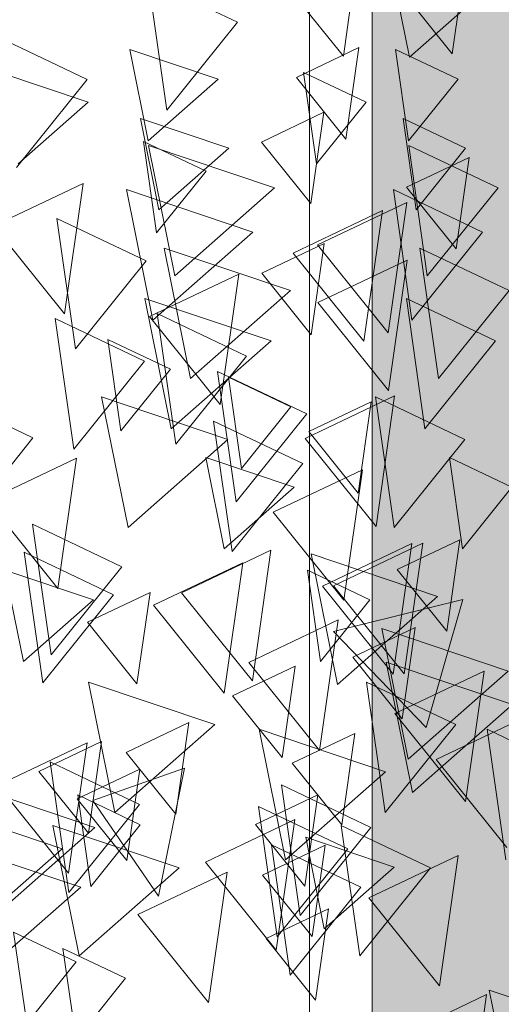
# Model space of a CAD drawing. Header units: millimetres. Extents: x -54722 to 267911, y -1116 to 19261.
# Tile 25 of 92: x -8776 to -8722, y 1704 to 1815. Entities that reach past the tile are written whole.
import ezdxf

# ---------------------------------------------------------------- set-up
doc = ezdxf.new("R2010")
doc.units = ezdxf.units.MM
doc.layers.add('A-GLAZ', color=151, linetype='Continuous', lineweight=9)
doc.layers.add('L-PLNT', color=71, linetype='Continuous', lineweight=9)

# ---------------------------------------------------------------- blocks, each defined once
blk = doc.blocks.new('SBA_PLNT-DTL-GenericTree_02 - ANG-045-V7-Façade Est')
at = {"layer": 'L-PLNT'}
for p, q in [((-8737.77, 1825.71), (-8739.87, 1810.95)), ((-8739.87, 1810.95), (-8747.87, 1820.91)), ((-8726.08, 1821.54), (-8727.56, 1811.2)), ((-8727.56, 1811.2), (-8733.15, 1818.17)), ((-8745.18, 1808.54), (-8738.11, 1811.91)), ((-8738.11, 1811.91), (-8739.58, 1801.57)), ((-8739.58, 1801.57), (-8745.18, 1808.54)), ((-8749.13, 1801.23), (-8742.07, 1804.6)), ((-8742.07, 1804.6), (-8743.54, 1794.26)), ((-8743.54, 1794.26), (-8749.13, 1801.23)), ((-8732.72, 1796.12), (-8725.66, 1799.49)), ((-8725.66, 1799.49), (-8727.13, 1789.15)), ((-8779.4, 1791.75), (-8769.3, 1796.55)), ((-8769.3, 1796.55), (-8771.4, 1781.78)), ((-8727.13, 1789.15), (-8732.72, 1796.12)), ((-8742.8, 1789.59), (-8732.7, 1794.39)), ((-8732.7, 1794.39), (-8734.81, 1779.63)), ((-8745.54, 1788.67), (-8735.45, 1793.48)), ((-8735.45, 1793.48), (-8737.55, 1778.71)), ((-8771.4, 1781.78), (-8779.4, 1791.75)), ((-8749.1, 1786.38), (-8742.03, 1789.75)), ((-8742.03, 1789.75), (-8743.5, 1779.41)), ((-8734.81, 1779.63), (-8742.8, 1789.59)), ((-8737.55, 1778.71), (-8745.54, 1788.67)), ((-8742.74, 1783.06), (-8732.65, 1787.87)), ((-8732.65, 1787.87), (-8734.75, 1773.1)), ((-8761.8, 1781.48), (-8751.7, 1786.29)), ((-8751.7, 1786.29), (-8753.81, 1771.52)), ((-8743.5, 1779.41), (-8749.1, 1786.38)), ((-8734.75, 1773.1), (-8742.74, 1783.06)), ((-8753.81, 1771.52), (-8761.8, 1781.48)), ((-8744.18, 1767.7), (-8734.08, 1772.51)), ((-8743.78, 1768.48), (-8736.71, 1771.85)), ((-8736.71, 1771.85), (-8738.18, 1761.51)), ((-8734.08, 1772.51), (-8736.18, 1757.74)), ((-8738.18, 1761.51), (-8743.78, 1768.48)), ((-8736.18, 1757.74), (-8744.18, 1767.7)), ((-8780.13, 1760.66), (-8770.04, 1765.47)), ((-8770.04, 1765.47), (-8772.14, 1750.7)), ((-8747.82, 1759.34), (-8737.72, 1764.15)), ((-8737.72, 1764.15), (-8739.83, 1749.38)), ((-8772.14, 1750.7), (-8780.13, 1760.66)), ((-8739.83, 1749.38), (-8747.82, 1759.34)), ((-8740.97, 1751.03), (-8730.87, 1755.83)), ((-8733.78, 1752.87), (-8726.72, 1756.23)), ((-8730.87, 1755.83), (-8732.98, 1741.06)), ((-8726.72, 1756.23), (-8728.19, 1745.89)), ((-8758.16, 1750.22), (-8748.06, 1755.03)), ((-8748.06, 1755.03), (-8750.16, 1740.26)), ((-8742.22, 1750.99), (-8732.13, 1755.8)), ((-8732.13, 1755.8), (-8734.23, 1741.03)), ((-8761.34, 1748.83), (-8751.24, 1753.63)), ((-8751.24, 1753.63), (-8753.34, 1738.86)), ((-8728.19, 1745.89), (-8733.78, 1752.87)), ((-8768.8, 1746.91), (-8761.73, 1750.27)), ((-8761.73, 1750.27), (-8763.21, 1739.93)), ((-8734.23, 1741.03), (-8742.22, 1750.99)), ((-8732.98, 1741.06), (-8740.97, 1751.03)), ((-8750.16, 1740.26), (-8758.16, 1750.22)), ((-8753.34, 1738.86), (-8761.34, 1748.83)), ((-8763.21, 1739.93), (-8768.8, 1746.91)), ((-8750.56, 1742.35), (-8740.46, 1747.15)), ((-8740.46, 1747.15), (-8742.57, 1732.38)), ((-8738.81, 1742.94), (-8731.74, 1746.31)), ((-8731.74, 1746.31), (-8733.21, 1735.97)), ((-8733.21, 1735.97), (-8738.81, 1742.94)), ((-8752.4, 1738.57), (-8745.33, 1741.94)), ((-8742.57, 1732.38), (-8750.56, 1742.35)), ((-8745.33, 1741.94), (-8746.8, 1731.6)), ((-8734.04, 1736.56), (-8723.94, 1741.37)), ((-8723.94, 1741.37), (-8726.05, 1726.6)), ((-8746.8, 1731.6), (-8752.4, 1738.57)), ((-8726.05, 1726.6), (-8734.04, 1736.56)), ((-8729.38, 1731.37), (-8719.28, 1736.18)), ((-8764.42, 1732.17), (-8757.35, 1735.53)), ((-8757.35, 1735.53), (-8758.82, 1725.19)), ((-8745.66, 1730.94), (-8738.59, 1734.3)), ((-8738.59, 1734.3), (-8740.06, 1723.96)), ((-8778.93, 1728.45), (-8768.83, 1733.26)), ((-8774.29, 1730.01), (-8767.22, 1733.38)), ((-8768.83, 1733.26), (-8770.93, 1718.49)), ((-8767.22, 1733.38), (-8768.69, 1723.04)), ((-8758.82, 1725.19), (-8764.42, 1732.17)), ((-8721.39, 1721.41), (-8729.38, 1731.37)), ((-8769.95, 1726.9), (-8762.88, 1730.26)), ((-8762.88, 1730.26), (-8764.35, 1719.92)), ((-8740.06, 1723.96), (-8745.66, 1730.94)), ((-8768.69, 1723.04), (-8774.29, 1730.01)), ((-8770.93, 1718.49), (-8778.93, 1728.45)), ((-8764.35, 1719.92), (-8769.95, 1726.9)), ((-8749.82, 1724), (-8742.75, 1727.37)), ((-8742.75, 1727.37), (-8744.22, 1717.03)), ((-8755.45, 1719.75), (-8745.35, 1724.56)), ((-8744.22, 1717.03), (-8749.82, 1724)), ((-8745.35, 1724.56), (-8747.46, 1709.79)), ((-8749, 1718.29), (-8741.93, 1721.66)), ((-8741.93, 1721.66), (-8743.4, 1711.32)), ((-8736.98, 1715.7), (-8726.88, 1720.5)), ((-8726.88, 1720.5), (-8728.99, 1705.74)), ((-8747.46, 1709.79), (-8755.45, 1719.75)), ((-8763.1, 1713.82), (-8753, 1718.63)), ((-8753, 1718.63), (-8755.11, 1703.86)), ((-8743.4, 1711.32), (-8749, 1718.29)), ((-8728.99, 1705.74), (-8736.98, 1715.7)), ((-8755.11, 1703.86), (-8763.1, 1713.82)), ((-8748.61, 1711.09), (-8741.54, 1714.46)), ((-8741.54, 1714.46), (-8743.01, 1704.12)), ((-8743.01, 1704.12), (-8748.61, 1711.09)), ((-8730.74, 1701.39), (-8723.67, 1704.76)), ((-8723.67, 1704.76), (-8725.15, 1694.42))]:
    blk.add_line(p, q, dxfattribs=at)
blk = doc.blocks.new('SBA_PLNT-DTL-GenericTree_02 - ANG-135-V8-Façade Est')
at = {"layer": 'L-PLNT'}
for p, q in [((-8751.84, 1814.79), (-8761.94, 1819.59)), ((-8761.94, 1819.59), (-8759.83, 1804.83)), ((-8759.83, 1804.83), (-8751.84, 1814.79)), ((-8768.82, 1808.3), (-8778.91, 1813.11)), ((-8726.9, 1808.34), (-8733.96, 1811.7)), ((-8733.96, 1811.7), (-8732.49, 1801.36)), ((-8776.81, 1798.34), (-8768.82, 1808.3)), ((-8737.3, 1805.74), (-8744.37, 1809.11)), ((-8744.37, 1809.11), (-8742.89, 1798.77)), ((-8732.49, 1801.36), (-8726.9, 1808.34)), ((-8742.89, 1798.77), (-8737.3, 1805.74)), ((-8726.05, 1800.52), (-8733.12, 1803.88)), ((-8733.12, 1803.88), (-8731.64, 1793.54)), ((-8726.05, 1800.52), (-8733.12, 1803.88)), ((-8733.12, 1803.88), (-8731.64, 1793.54)), ((-8755.39, 1797.92), (-8762.46, 1801.28)), ((-8762.46, 1801.28), (-8760.99, 1790.94)), ((-8722.38, 1796.03), (-8732.48, 1800.83)), ((-8732.48, 1800.83), (-8730.38, 1786.07)), ((-8731.64, 1793.54), (-8726.05, 1800.52)), ((-8731.64, 1793.54), (-8726.05, 1800.52)), ((-8760.99, 1790.94), (-8755.39, 1797.92)), ((-8730.38, 1786.07), (-8722.38, 1796.03)), ((-8724.13, 1791.03), (-8734.22, 1795.84)), ((-8734.22, 1795.84), (-8732.12, 1781.07)), ((-8762.16, 1787.77), (-8772.25, 1792.57)), ((-8772.25, 1792.57), (-8770.15, 1777.81)), ((-8732.12, 1781.07), (-8724.13, 1791.03)), ((-8721.11, 1784.42), (-8731.21, 1789.22)), ((-8731.21, 1789.22), (-8729.1, 1774.46)), ((-8770.15, 1777.81), (-8762.16, 1787.77)), ((-8729.1, 1774.46), (-8721.11, 1784.42)), ((-8722.66, 1778.72), (-8732.75, 1783.53)), ((-8732.75, 1783.53), (-8730.65, 1768.76)), ((-8750.81, 1777), (-8760.91, 1781.81)), ((-8760.91, 1781.81), (-8758.81, 1767.04)), ((-8762.37, 1776.44), (-8772.47, 1781.25)), ((-8772.47, 1781.25), (-8770.36, 1766.48)), ((-8759.42, 1775.53), (-8766.49, 1778.9)), ((-8766.49, 1778.9), (-8765.02, 1768.56)), ((-8730.65, 1768.76), (-8722.66, 1778.72)), ((-8758.81, 1767.04), (-8750.81, 1777)), ((-8770.36, 1766.48), (-8762.37, 1776.44)), ((-8765.02, 1768.56), (-8759.42, 1775.53)), ((-8744, 1770.47), (-8754.09, 1775.28)), ((-8754.09, 1775.28), (-8751.99, 1760.51)), ((-8745.81, 1771.26), (-8752.87, 1774.62)), ((-8752.87, 1774.62), (-8751.4, 1764.28)), ((-8774.98, 1767.77), (-8785.08, 1772.58)), ((-8726.12, 1767.57), (-8736.22, 1772.38)), ((-8736.22, 1772.38), (-8734.11, 1757.61)), ((-8751.99, 1760.51), (-8744, 1770.47)), ((-8751.4, 1764.28), (-8745.81, 1771.26)), ((-8744.45, 1764.84), (-8754.55, 1769.65)), ((-8754.55, 1769.65), (-8752.44, 1754.88)), ((-8782.97, 1757.81), (-8774.98, 1767.77)), ((-8734.11, 1757.61), (-8726.12, 1767.57)), ((-8752.44, 1754.88), (-8744.45, 1764.84)), ((-8720.82, 1762.18), (-8727.89, 1765.55)), ((-8727.89, 1765.55), (-8726.41, 1755.21)), ((-8726.41, 1755.21), (-8720.82, 1762.18)), ((-8764.91, 1753.17), (-8775.01, 1757.98)), ((-8775.01, 1757.98), (-8772.9, 1743.21)), ((-8765.85, 1750.01), (-8775.95, 1754.82)), ((-8775.95, 1754.82), (-8773.84, 1740.05)), ((-8772.9, 1743.21), (-8764.91, 1753.17)), ((-8736.87, 1749.43), (-8743.94, 1752.79)), ((-8743.94, 1752.79), (-8742.47, 1742.46)), ((-8773.84, 1740.05), (-8765.85, 1750.01)), ((-8742.47, 1742.46), (-8736.87, 1749.43)), ((-8727.17, 1735.32), (-8737.26, 1740.12)), ((-8737.26, 1740.12), (-8735.16, 1725.36)), ((-8735.16, 1725.36), (-8727.17, 1735.32)), ((-8713.52, 1729.98), (-8723.62, 1734.78)), ((-8723.62, 1734.78), (-8721.51, 1720.02)), ((-8762.93, 1726.27), (-8773.02, 1731.08)), ((-8773.02, 1731.08), (-8770.92, 1716.31)), ((-8757.85, 1730.37), (-8768.18, 1726.72)), ((-8760.78, 1715.88), (-8757.85, 1730.37)), ((-8736.76, 1723.68), (-8746.86, 1728.48)), ((-8746.86, 1728.48), (-8744.75, 1713.71)), ((-8762.84, 1723.98), (-8769.9, 1727.35)), ((-8769.9, 1727.35), (-8768.43, 1717.01)), ((-8770.92, 1716.31), (-8762.93, 1726.27)), ((-8768.18, 1726.72), (-8760.78, 1715.88)), ((-8739.38, 1721.25), (-8749.47, 1726.06)), ((-8749.47, 1726.06), (-8747.37, 1711.29)), ((-8768.43, 1717.01), (-8762.84, 1723.98)), ((-8744.75, 1713.71), (-8736.76, 1723.68)), ((-8730.03, 1719.09), (-8740.12, 1723.9)), ((-8740.12, 1723.9), (-8738.02, 1709.13)), ((-8737.9, 1716.92), (-8747.99, 1721.72)), ((-8747.99, 1721.72), (-8745.89, 1706.95)), ((-8747.37, 1711.29), (-8739.38, 1721.25)), ((-8738.02, 1709.13), (-8730.03, 1719.09)), ((-8745.89, 1706.95), (-8737.9, 1716.92)), ((-8770.08, 1708.46), (-8777.15, 1711.83)), ((-8777.15, 1711.83), (-8775.67, 1701.49)), ((-8764.5, 1706.62), (-8771.57, 1709.99)), ((-8771.57, 1709.99), (-8770.09, 1699.65)), ((-8764.5, 1706.62), (-8771.57, 1709.99)), ((-8771.57, 1709.99), (-8770.09, 1699.65)), ((-8775.67, 1701.49), (-8770.08, 1708.46)), ((-8770.09, 1699.65), (-8764.5, 1706.62)), ((-8770.09, 1699.65), (-8764.5, 1706.62))]:
    blk.add_line(p, q, dxfattribs=at)
blk = doc.blocks.new('SBA_PLNT-DTL-GenericTree_02 - ANG-090-V9-Façade Est')
at = {"layer": 'L-PLNT'}
for p, q in [((-8734.5, 1821.18), (-8732.41, 1810.84)), ((-8732.41, 1810.84), (-8724.5, 1817.82)), ((-8754.02, 1808.34), (-8764.01, 1811.7)), ((-8764.01, 1811.7), (-8761.93, 1801.36)), ((-8768.73, 1805.74), (-8778.73, 1809.11)), ((-8761.93, 1801.36), (-8754.02, 1808.34)), ((-8776.64, 1798.77), (-8768.73, 1805.74)), ((-8752.82, 1800.52), (-8762.82, 1803.88)), ((-8762.82, 1803.88), (-8760.73, 1793.54)), ((-8752.82, 1800.52), (-8762.82, 1803.88)), ((-8762.82, 1803.88), (-8760.73, 1793.54)), ((-8747.64, 1796.03), (-8761.92, 1800.83)), ((-8761.92, 1800.83), (-8758.94, 1786.07)), ((-8760.73, 1793.54), (-8752.82, 1800.52)), ((-8760.73, 1793.54), (-8752.82, 1800.52)), ((-8758.94, 1786.07), (-8747.64, 1796.03)), ((-8750.1, 1791.03), (-8764.38, 1795.84)), ((-8764.38, 1795.84), (-8761.4, 1781.07)), ((-8761.4, 1781.07), (-8750.1, 1791.03)), ((-8745.84, 1784.42), (-8760.12, 1789.22)), ((-8760.12, 1789.22), (-8757.14, 1774.46)), ((-8757.14, 1774.46), (-8745.84, 1784.42)), ((-8748.02, 1778.72), (-8762.3, 1783.53)), ((-8762.3, 1783.53), (-8759.33, 1768.76)), ((-8759.33, 1768.76), (-8748.02, 1778.72)), ((-8752.92, 1767.57), (-8767.2, 1772.38)), ((-8767.2, 1772.38), (-8764.22, 1757.61)), ((-8764.22, 1757.61), (-8752.92, 1767.57)), ((-8745.42, 1762.18), (-8755.42, 1765.55)), ((-8755.42, 1765.55), (-8753.34, 1755.21)), ((-8753.34, 1755.21), (-8745.42, 1762.18)), ((-8729.24, 1749.81), (-8743.51, 1754.62)), ((-8743.51, 1754.62), (-8740.54, 1739.85)), ((-8768.13, 1749.43), (-8778.13, 1752.79)), ((-8778.13, 1752.79), (-8776.04, 1742.46)), ((-8776.04, 1742.46), (-8768.13, 1749.43)), ((-8726.37, 1749.47), (-8740.99, 1745.83)), ((-8740.54, 1739.85), (-8729.24, 1749.81)), ((-8730.52, 1734.99), (-8726.37, 1749.47)), ((-8740.99, 1745.83), (-8730.52, 1734.99)), ((-8721.25, 1741.37), (-8735.53, 1746.17)), ((-8735.53, 1746.17), (-8732.56, 1731.41)), ((-8720.76, 1737.58), (-8735.04, 1742.38)), ((-8735.04, 1742.38), (-8732.06, 1727.61)), ((-8732.56, 1731.41), (-8721.25, 1741.37)), ((-8754.4, 1735.32), (-8768.68, 1740.12)), ((-8768.68, 1740.12), (-8765.71, 1725.36)), ((-8732.06, 1727.61), (-8720.76, 1737.58)), ((-8765.71, 1725.36), (-8754.4, 1735.32)), ((-8735.1, 1729.98), (-8749.38, 1734.78)), ((-8749.38, 1734.78), (-8746.4, 1720.02)), ((-8746.4, 1720.02), (-8735.1, 1729.98)), ((-8767.97, 1723.68), (-8782.25, 1728.48)), ((-8771.67, 1721.25), (-8785.95, 1726.06)), ((-8779.27, 1713.71), (-8767.97, 1723.68)), ((-8758.45, 1719.09), (-8772.72, 1723.9)), ((-8772.72, 1723.9), (-8769.75, 1709.13)), ((-8734.14, 1719.19), (-8744.13, 1722.56)), ((-8744.13, 1722.56), (-8742.05, 1712.22)), ((-8769.57, 1716.92), (-8783.85, 1721.72)), ((-8782.97, 1711.29), (-8771.67, 1721.25)), ((-8769.75, 1709.13), (-8758.45, 1719.09)), ((-8742.05, 1712.22), (-8734.14, 1719.19)), ((-8780.88, 1706.95), (-8769.57, 1716.92)), ((-8709.11, 1700.46), (-8723.39, 1705.27)), ((-8723.39, 1705.27), (-8720.42, 1690.5))]:
    blk.add_line(p, q, dxfattribs=at)
blk = doc.blocks.new('Fenêtre type 1 - 280 x 245 cm-1357473-Façade Est')
at = {"layer": 'A-GLAZ'}
h = blk.add_hatch(color=256, dxfattribs=at)
h.paths.add_polyline_path([(-8736.63, 1408.31), (-8136.33, 1408.31), (-8169.25, 1457.76), (-8183.23, 1488.15), (-8197.92, 1527.04), (-8210.01, 1569.74), (-8059.46, 1569.74), (-8059.46, 1956.81), (-8268.32, 1956.81), (-8268.32, 2852.92), (-7068.22, 2852.92), (-7068.22, 1956.81), (-7296.83, 1956.81), (-7296.35, 1569.74), (-6750.01, 1569.74), (-6765.85, 1515.45), (-6786.25, 1466.88), (-6792.67, 1453.97), (-6823.7, 1408.31), (-6499.63, 1408.31), (-6499.63, 3258.44), (-6389.94, 3258.44), (-6389.94, 3628.31), (-8736.63, 3628.31), (-8736.63, 1649.56)])
h.paths.add_polyline_path([(-7342.51, 1569.74), (-7342.51, 1956.81), (-8013.78, 1956.81), (-8012.85, 1569.74), (-7342.66, 1569.74)])
for p, q in [((-8743.7, 1401.24), (-8743.7, 3635.38)), ((-8736.63, 3628.31), (-8736.63, 1408.31))]:
    blk.add_line(p, q, dxfattribs=at)

msp = doc.modelspace()

# ---------------------------------------------------------------- block references
at = {"layer": 'A-GLAZ'}
msp.add_blockref('Fenêtre type 1 - 280 x 245 cm-1357473-Façade Est', (0, 0), dxfattribs=at)
at = {"layer": 'L-PLNT'}
for name in ['SBA_PLNT-DTL-GenericTree_02 - ANG-090-V9-Façade Est', 'SBA_PLNT-DTL-GenericTree_02 - ANG-135-V8-Façade Est', 'SBA_PLNT-DTL-GenericTree_02 - ANG-045-V7-Façade Est']:
    msp.add_blockref(name, (0, 0), dxfattribs=at)

doc.saveas('drawing.dxf')
